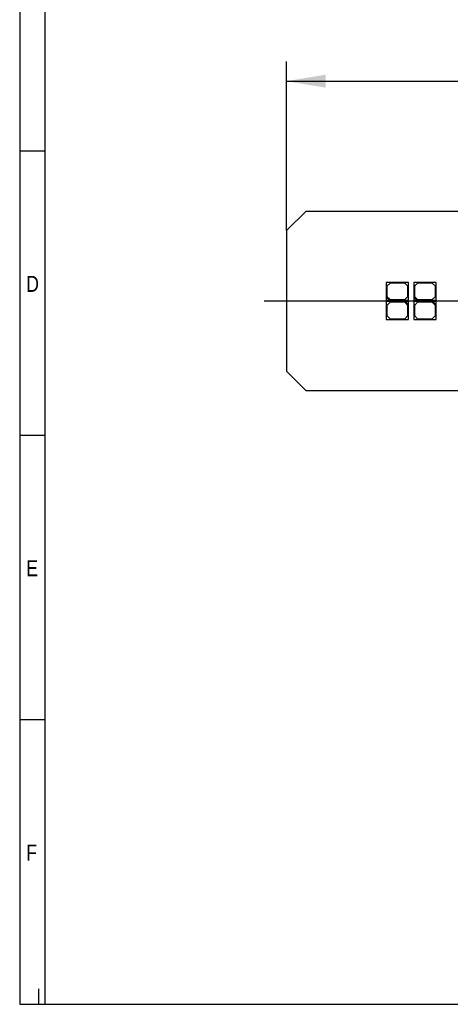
# Model space of a CAD drawing. Header units: millimetres. Extents: x 16 to 406, y 5 to 285.
# Tile 1 of 7: x 16 to 83, y 14 to 168. Entities that reach past the tile are written whole.
import ezdxf
from ezdxf.enums import TextEntityAlignment as Align
from ezdxf.lldxf.tags import DXFTag

# ---------------------------------------------------------------- set-up
doc = ezdxf.new("R2010")
doc.units = ezdxf.units.MM
for name, color, linetype in [('10', 7, 'Continuous'), ('Default', 7, 'Continuous'), ('LINLED_280X28MM_', 7, 'Continuous')]:
    doc.layers.add(name, color=color, linetype=linetype)
doc.styles.add('SEACAD_Arial', font='arial.ttf')
tags = doc.linetypes.add('CENTER2', pattern=[28.575, 19.05, -3.175, 3.175, -3.175]).pattern_tags.tags
tags[10:11] = [DXFTag(74, 4), DXFTag(75, 0), DXFTag(340, '0'), DXFTag(46, 0.0), DXFTag(50, 0.0), DXFTag(44, 0.0), DXFTag(45, 0.0)]
tags[8:9] = [DXFTag(74, 4), DXFTag(75, 0), DXFTag(340, '0'), DXFTag(46, 0.0), DXFTag(50, 0.0), DXFTag(44, 0.0), DXFTag(45, 0.0)]
tags[6:7] = [DXFTag(74, 4), DXFTag(75, 0), DXFTag(340, '0'), DXFTag(46, 0.0), DXFTag(50, 0.0), DXFTag(44, 0.0), DXFTag(45, 0.0)]
tags[4:5] = [DXFTag(74, 4), DXFTag(75, 0), DXFTag(340, '0'), DXFTag(46, 0.0), DXFTag(50, 0.0), DXFTag(44, 0.0), DXFTag(45, 0.0)]
doc.dimstyles.new('ISO', dxfattribs={"dimtxt": 6.125, "dimasz": 6.125, "dimexe": 3.0625, "dimexo": 0, "dimgap": 1.53125, "dimtad": 1, "dimtxsty": 'SEACAD_Arial', "dimblk1": '_SE_FILLED', "dimblk2": '_SE_FILLED', "dimsah": 1, "dimcen": 3.0625, "dimadec": 0, "dimazin": 0, "dimtfac": 0.5, "dimtdec": 3, "dimtmove": 0, "dimatfit": 3, "dimfxl": 1, "dimarcsym": 0})

# ---------------------------------------------------------------- blocks, each defined once
blk = doc.blocks.new('SEANNOT_GROUP1')
at = {"layer": 'Default', "color": 7, "linetype": 'CENTER2'}
blk.add_line((53.97, 123.66), (339.97, 123.66), dxfattribs=at)
blk = doc.blocks.new('SE')
at = {"layer": 'LINLED_280X28MM_', "color": 7, "linetype": 'Continuous'}
for p, q in [((60.47, 137.66), (57.47, 134.66)), ((333.47, 137.66), (60.47, 137.66)), ((57.47, 134.66), (57.47, 112.66)), ((76.57, 126.56), (73.07, 126.56)), ((73.07, 126.56), (73.07, 124.26)), ((73.67, 126.46), (73.17, 125.96)), ((75.97, 126.46), (73.67, 126.46)), ((76.47, 125.96), (75.97, 126.46)), ((76.57, 123.76), (76.57, 126.56)), ((80.87, 126.56), (77.37, 126.56)), ((77.37, 126.56), (77.37, 124.26)), ((77.97, 126.46), (77.47, 125.96)), ((80.27, 126.46), (77.97, 126.46)), ((80.77, 125.96), (80.27, 126.46)), ((80.87, 123.76), (80.87, 126.56)), ((73.17, 125.96), (73.17, 124.36)), ((76.47, 124.36), (76.47, 125.96)), ((77.47, 125.96), (77.47, 124.36)), ((80.77, 124.36), (80.77, 125.96)), ((73.57, 123.76), (73.07, 124.26)), ((73.07, 124.26), (73.07, 123.76)), ((73.07, 123.76), (73.57, 123.76)), ((76.07, 123.56), (73.07, 123.56)), ((73.07, 123.56), (73.07, 120.76)), ((73.17, 124.36), (73.67, 123.86)), ((73.67, 123.46), (73.17, 122.96)), ((73.57, 123.76), (76.57, 123.76)), ((73.67, 123.86), (75.97, 123.86)), ((75.97, 123.46), (73.67, 123.46)), ((75.97, 123.86), (76.47, 124.36)), ((76.47, 122.96), (75.97, 123.46)), ((76.07, 123.56), (76.57, 123.06)), ((76.57, 123.56), (76.07, 123.56)), ((76.57, 123.06), (76.57, 123.56)), ((77.87, 123.76), (77.37, 124.26)), ((77.37, 124.26), (77.37, 123.76)), ((77.37, 123.76), (77.87, 123.76)), ((80.37, 123.56), (77.37, 123.56)), ((77.37, 123.56), (77.37, 120.76)), ((77.47, 124.36), (77.97, 123.86)), ((77.97, 123.46), (77.47, 122.96)), ((77.87, 123.76), (80.87, 123.76)), ((77.97, 123.86), (80.27, 123.86)), ((80.27, 123.46), (77.97, 123.46)), ((80.27, 123.86), (80.77, 124.36)), ((80.77, 122.96), (80.27, 123.46)), ((80.37, 123.56), (80.87, 123.06)), ((80.87, 123.56), (80.37, 123.56)), ((80.87, 123.06), (80.87, 123.56)), ((73.17, 122.96), (73.17, 121.36)), ((76.47, 121.36), (76.47, 122.96)), ((76.57, 120.76), (76.57, 123.06)), ((77.47, 122.96), (77.47, 121.36)), ((80.77, 121.36), (80.77, 122.96)), ((80.87, 120.76), (80.87, 123.06)), ((73.07, 120.76), (76.57, 120.76)), ((73.17, 121.36), (73.67, 120.86)), ((73.67, 120.86), (75.97, 120.86)), ((75.97, 120.86), (76.47, 121.36)), ((77.37, 120.76), (80.87, 120.76)), ((77.47, 121.36), (77.97, 120.86)), ((77.97, 120.86), (80.27, 120.86)), ((80.27, 120.86), (80.77, 121.36)), ((57.47, 112.66), (60.47, 109.66)), ((60.47, 109.66), (333.47, 109.66))]:
    blk.add_line(p, q, dxfattribs=at)
blk = doc.blocks.new('DMBLK1')
at = {"layer": 'Default', "linetype": 'Continuous'}
for points in [[(63.6, 159.07), (57.47, 158.05), (63.6, 157.03)], [(330.35, 159.07), (330.35, 157.03), (336.47, 158.05)]]:
    blk.add_hatch(color=7, dxfattribs=at).paths.add_polyline_path(points)
at = {"layer": 'Default', "color": 7, "linetype": 'Continuous'}
for p, q in [((57.47, 134.66), (57.47, 161.11)), ((336.47, 134.66), (336.47, 161.11)), ((57.47, 158.05), (336.47, 158.05))]:
    blk.add_line(p, q, dxfattribs=at)
at = {"layer": 'Default', "color": 7, "linetype": 'Continuous', "style": 'SEACAD_Arial'}
blk.add_text('279', height=6.125, dxfattribs=at).set_placement((189.78, 165.71), align=Align.TOP_LEFT)
blk = doc.blocks.new('_SE_FILLED')
at = {"color": 0}
blk.add_line((0, 0), (-1, 0), dxfattribs=at)
blk.add_solid([(0, 0), (-1, -0.1665), (-1, 0.1665), (0, 0)], dxfattribs=at)

msp = doc.modelspace()

# ---------------------------------------------------------------- linework, layer by layer
at = {"layer": '10', "color": 7, "linetype": 'Continuous'}
for p, q in [((19.666, 13.578), (19.666, 280.578)), ((19.666, 147.078), (15.666, 147.078)), ((19.666, 102.578), (15.666, 102.578)), ((19.666, 58.078), (15.666, 58.078)), ((18.666, 13.578), (18.666, 15.999))]:
    msp.add_line(p, q, dxfattribs=at)
msp.add_lwpolyline([(405.666, 13.577), (405.666, 284.577), (15.666, 284.577), (15.666, 13.577), (405.666, 13.577)], dxfattribs=at)

# ---------------------------------------------------------------- block references
at = {"layer": 'Default'}
for name in ['SE', 'SEANNOT_GROUP1']:
    msp.add_blockref(name, (0, 0), dxfattribs=at)

# ---------------------------------------------------------------- texts
at = {"layer": '10', "char_height": 2.5, "attachment_point": 1, "style": 'SEACAD_Arial'}
for s, insert, width in [('{\\farial rounded mt|b0||i0||c0|p34;\\C7;\\H2.50000002;\\W0.8;D}', (16.666, 127.578), 1.95653), ('{\\farial rounded mt|b0||i0||c0|p34;\\C7;\\H2.50000002;\\W0.8;E}', (16.666, 83.078), 1.79349), ('{\\farial rounded mt|b0||i0||c0|p34;\\C7;\\H2.50000002;\\W0.8;F}', (16.666, 38.578), 1.63044)]:
    msp.add_mtext(s, dxfattribs=dict(at, insert=insert, width=width))

# ---------------------------------------------------------------- dimensions: what is measured, and where the dimension line sits
at = {"layer": 'Default', "color": 7, "linetype": 'Continuous'}
dim = msp.add_linear_dim(base=(57.473, 158.049), p1=(57.473, 112.66), p2=(336.473, 112.66), angle=0, text='\\A1;<>', dimstyle='ISO', dxfattribs=at)
dim.commit()
dim.dimension.update_dxf_attribs({"geometry": 'DMBLK1', "text_midpoint": (196.973, 158.049), "dimtype": 161})

doc.saveas('drawing.dxf')
